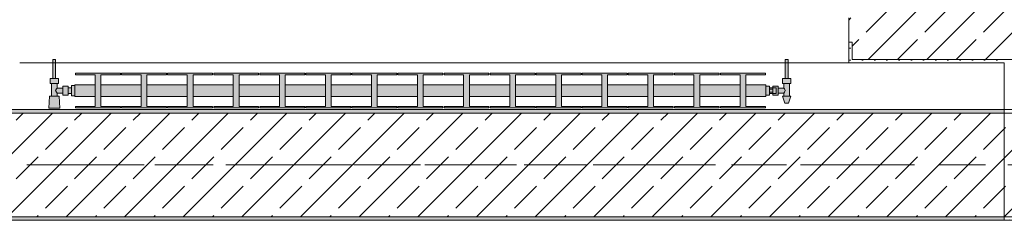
# Model space of a CAD drawing. Header units: metres. Extents: x -3.6 to 84.5, y -11 to 16.8.
# Tile 52 of 256: x 4.72 to 7.57, y 12.99 to 13.57. Entities that reach past the tile are written whole.
import ezdxf

# ---------------------------------------------------------------- set-up
doc = ezdxf.new("R2010")
doc.units = ezdxf.units.M
doc.header["$MEASUREMENT"] = 0
doc.linetypes.add('Achse', pattern=[0.2, 0.1, -0.05, 0, -0.05])
doc.linetypes.add('Strichlinie doppelt', pattern=[0.546806, 0.264583, -0.105833, 0.070556, -0.105833])
for name, color, linetype in [('451 - Universal.Achsen Raster', 7, 'Continuous'), ('604 - Struktur.Wand Aussen', 7, 'Continuous'), ('607 - Struktur.Stütze', 7, 'Continuous'), ('608 - Struktur.Träger', 7, 'Continuous'), ('801 - HKLSE.Heizung_ Klima_ Lüftung', 7, 'Continuous')]:
    doc.layers.add(name, color=color, linetype=linetype)
pattern_1 = [(45, (0, 0), (-0.01767767, 0.01767767), [0, -0.025])]
pattern_2 = [(45, (0, 0), (-0.0848528, 0.0848528), []), (45, (-0.04243, 0.04243), (-0.0848528, 0.0848528), [0.09, -0.03])]

msp = doc.modelspace()

# ---------------------------------------------------------------- hatches: boundary and pattern name
at = {"layer": '604 - Struktur.Wand Aussen', "linetype": 'Continuous', "lineweight": 0, "true_color": 0x000000}
h = msp.add_hatch(dxfattribs=at)
h.set_pattern_fill('Beton__Stahlbeton_0001', color=18, style=0, pattern_type=2)
h.set_pattern_definition(pattern_2)
h.paths.add_polyline_path([(7.12, 13.505), (7.13, 13.505), (7.13, 13.455), (8.31, 13.455), (8.31, 13.505), (8.32, 13.505), (8.32, 13.575), (8.31, 13.575), (8.28, 13.575), (8.28, 13.695), (7.16, 13.695), (7.16, 13.575), (7.13, 13.575), (7.12, 13.575)])
h = msp.add_hatch(dxfattribs=at)
h.set_pattern_fill('Gips_0001', color=18, style=0, pattern_type=2)
h.set_pattern_definition(pattern_1)
h.paths.add_polyline_path([(7.13, 13.445), (7.13, 13.505), (7.12, 13.505), (7.12, 13.445)])
h = msp.add_hatch(dxfattribs=at)
h.set_pattern_fill('Gips_0001', color=18, style=0, pattern_type=2)
h.set_pattern_definition(pattern_1)
h.paths.add_polyline_path([(7.13, 13.445), (7.57, 13.445), (7.57, 13.455), (7.13, 13.455)])
at = {"layer": '607 - Struktur.Stütze', "linetype": 'Continuous', "lineweight": 0, "true_color": 0x000000}
h = msp.add_hatch(dxfattribs=at)
h.set_pattern_fill('Gips_0001', color=18, style=0, pattern_type=2)
h.set_pattern_definition(pattern_1)
h.paths.add_polyline_path([(7.57, 13.445), (7.57, 12.99), (7.67, 12.99), (7.67, 13), (7.58, 13), (7.58, 13.445)])
at = {"layer": '608 - Struktur.Träger', "linetype": 'Continuous', "lineweight": 0, "true_color": 0x000000}
h = msp.add_hatch(dxfattribs=at)
h.set_pattern_fill('Gips_0001', color=18, style=0, pattern_type=2)
h.set_pattern_definition(pattern_1)
h.paths.add_polyline_path([(4.29, 13.3), (7.57, 13.3), (7.57, 13.31), (4.29, 13.31)])
h = msp.add_hatch(dxfattribs=at)
h.set_pattern_fill('Beton__Stahlbeton_0001', color=18, style=0, pattern_type=2)
h.set_pattern_definition(pattern_2)
h.paths.add_polyline_path([(0.38, 13), (0.69, 13), (3.97, 13), (4.29, 13), (7.57, 13), (7.89, 13), (11.17, 13), (11.48, 13), (11.48, 13.3), (11.17, 13.3), (7.89, 13.3), (7.57, 13.3), (4.29, 13.3), (3.97, 13.3), (0.69, 13.3), (0.38, 13.3)])
h = msp.add_hatch(dxfattribs=at)
h.set_pattern_fill('Gips_0001', color=18, style=0, pattern_type=2)
h.set_pattern_definition(pattern_1)
h.paths.add_polyline_path([(4.29, 12.99), (7.57, 12.99), (7.57, 13), (4.29, 13)])
at = {"layer": '801 - HKLSE.Heizung_ Klima_ Lüftung', "linetype": 'Continuous', "lineweight": 0, "true_color": 0x3a3a3a}
for points in [[(4.88, 13.3503), (4.88, 13.3797), (4.87, 13.3797), (4.87, 13.373), (4.86, 13.373), (4.86, 13.378), (4.845, 13.378), (4.845, 13.372), (4.828, 13.372), (4.828, 13.386), (4.832, 13.386), (4.832, 13.4), (4.824, 13.4), (4.824, 13.455), (4.816, 13.455), (4.816, 13.4), (4.808, 13.4), (4.808, 13.386), (4.812, 13.386), (4.812, 13.349), (4.806, 13.349), (4.804, 13.314), (4.836, 13.314), (4.834, 13.349), (4.828, 13.349), (4.828, 13.358), (4.845, 13.358), (4.845, 13.352), (4.86, 13.352), (4.86, 13.357), (4.87, 13.357), (4.87, 13.3503)], [(6.88, 13.352), (6.89, 13.352), (6.89, 13.357), (6.9, 13.357), (6.9, 13.352), (6.915, 13.352), (6.915, 13.358), (6.932, 13.358), (6.932, 13.349), (6.928, 13.349), (6.935, 13.329), (6.945, 13.329), (6.952, 13.349), (6.948, 13.349), (6.948, 13.386), (6.952, 13.386), (6.952, 13.4), (6.944, 13.4), (6.944, 13.455), (6.936, 13.455), (6.936, 13.4), (6.928, 13.4), (6.928, 13.386), (6.932, 13.386), (6.932, 13.372), (6.915, 13.372), (6.915, 13.378), (6.9, 13.378), (6.9, 13.373), (6.89, 13.373), (6.89, 13.378), (6.88, 13.378)], [(4.88, 13.3817), (4.88, 13.3483), (4.9383, 13.3483), (4.9383, 13.3192), (4.8817, 13.3192), (4.8817, 13.315), (5.0117, 13.315), (5.0117, 13.3192), (4.955, 13.3192), (4.955, 13.3483), (5.0717, 13.3483), (5.0717, 13.3192), (5.015, 13.3192), (5.015, 13.315), (5.145, 13.315), (5.145, 13.3192), (5.0883, 13.3192), (5.0883, 13.3483), (5.205, 13.3483), (5.205, 13.3192), (5.1483, 13.3192), (5.1483, 13.315), (5.2783, 13.315), (5.2783, 13.3192), (5.2217, 13.3192), (5.2217, 13.3483), (5.3383, 13.3483), (5.3383, 13.3192), (5.2817, 13.3192), (5.2817, 13.315), (5.4117, 13.315), (5.4117, 13.3192), (5.355, 13.3192), (5.355, 13.3483), (5.4717, 13.3483), (5.4717, 13.3192), (5.415, 13.3192), (5.415, 13.315), (5.545, 13.315), (5.545, 13.3192), (5.4883, 13.3192), (5.4883, 13.3483), (5.605, 13.3483), (5.605, 13.3192), (5.5483, 13.3192), (5.5483, 13.315), (5.6783, 13.315), (5.6783, 13.3192), (5.6217, 13.3192), (5.6217, 13.3483), (5.7383, 13.3483), (5.7383, 13.3192), (5.6817, 13.3192), (5.6817, 13.315), (5.8117, 13.315), (5.8117, 13.3192), (5.755, 13.3192), (5.755, 13.3483), (5.8717, 13.3483), (5.8717, 13.3192), (5.815, 13.3192), (5.815, 13.315), (5.945, 13.315), (5.945, 13.3192), (5.8883, 13.3192), (5.8883, 13.3483), (6.005, 13.3483), (6.005, 13.3192), (5.9483, 13.3192), (5.9483, 13.315), (6.0783, 13.315), (6.0783, 13.3192), (6.0217, 13.3192), (6.0217, 13.3483), (6.1383, 13.3483), (6.1383, 13.3192), (6.0817, 13.3192), (6.0817, 13.315), (6.2117, 13.315), (6.2117, 13.3192), (6.155, 13.3192), (6.155, 13.3483), (6.2717, 13.3483), (6.2717, 13.3192), (6.215, 13.3192), (6.215, 13.315), (6.345, 13.315), (6.345, 13.3192), (6.2883, 13.3192), (6.2883, 13.3483), (6.405, 13.3483), (6.405, 13.3192), (6.3483, 13.3192), (6.3483, 13.315), (6.4783, 13.315), (6.4783, 13.3192), (6.4217, 13.3192), (6.4217, 13.3483), (6.5383, 13.3483), (6.5383, 13.3192), (6.4817, 13.3192), (6.4817, 13.315), (6.6117, 13.315), (6.6117, 13.3192), (6.555, 13.3192), (6.555, 13.3483), (6.6717, 13.3483), (6.6717, 13.3192), (6.615, 13.3192), (6.615, 13.315), (6.745, 13.315), (6.745, 13.3192), (6.6883, 13.3192), (6.6883, 13.3483), (6.805, 13.3483), (6.805, 13.3192), (6.7483, 13.3192), (6.7483, 13.315), (6.8783, 13.315), (6.8783, 13.3192), (6.8217, 13.3192), (6.8217, 13.3483), (6.88, 13.3483), (6.88, 13.3817), (6.8217, 13.3817), (6.8217, 13.4108), (6.8783, 13.4108), (6.8783, 13.415), (6.7483, 13.415), (6.7483, 13.4108), (6.805, 13.4108), (6.805, 13.3817), (6.6883, 13.3817), (6.6883, 13.4108), (6.745, 13.4108), (6.745, 13.415), (6.615, 13.415), (6.615, 13.4108), (6.6717, 13.4108), (6.6717, 13.3817), (6.555, 13.3817), (6.555, 13.4108), (6.6117, 13.4108), (6.6117, 13.415), (6.4817, 13.415), (6.4817, 13.4108), (6.5383, 13.4108), (6.5383, 13.3817), (6.4217, 13.3817), (6.4217, 13.4108), (6.4783, 13.4108), (6.4783, 13.415), (6.3483, 13.415), (6.3483, 13.4108), (6.405, 13.4108), (6.405, 13.3817), (6.2883, 13.3817), (6.2883, 13.4108), (6.345, 13.4108), (6.345, 13.415), (6.215, 13.415), (6.215, 13.4108), (6.2717, 13.4108), (6.2717, 13.3817), (6.155, 13.3817), (6.155, 13.4108), (6.2117, 13.4108), (6.2117, 13.415), (6.0817, 13.415), (6.0817, 13.4108), (6.1383, 13.4108), (6.1383, 13.3817), (6.0217, 13.3817), (6.0217, 13.4108), (6.0783, 13.4108), (6.0783, 13.415), (5.9483, 13.415), (5.9483, 13.4108), (6.005, 13.4108), (6.005, 13.3817), (5.8883, 13.3817), (5.8883, 13.4108), (5.945, 13.4108), (5.945, 13.415), (5.815, 13.415), (5.815, 13.4108), (5.8717, 13.4108), (5.8717, 13.3817), (5.755, 13.3817), (5.755, 13.4108), (5.8117, 13.4108), (5.8117, 13.415), (5.6817, 13.415), (5.6817, 13.4108), (5.7383, 13.4108), (5.7383, 13.3817), (5.6217, 13.3817), (5.6217, 13.4108), (5.6783, 13.4108), (5.6783, 13.415), (5.5483, 13.415), (5.5483, 13.4108), (5.605, 13.4108), (5.605, 13.3817), (5.4883, 13.3817), (5.4883, 13.4108), (5.545, 13.4108), (5.545, 13.415), (5.415, 13.415), (5.415, 13.4108), (5.4717, 13.4108), (5.4717, 13.3817), (5.355, 13.3817), (5.355, 13.4108), (5.4117, 13.4108), (5.4117, 13.415), (5.2817, 13.415), (5.2817, 13.4108), (5.3383, 13.4108), (5.3383, 13.3817), (5.2217, 13.3817), (5.2217, 13.4108), (5.2783, 13.4108), (5.2783, 13.415), (5.1483, 13.415), (5.1483, 13.4108), (5.205, 13.4108), (5.205, 13.3817), (5.0883, 13.3817), (5.0883, 13.4108), (5.145, 13.4108), (5.145, 13.415), (5.015, 13.415), (5.015, 13.4108), (5.0717, 13.4108), (5.0717, 13.3817), (4.955, 13.3817), (4.955, 13.4108), (5.0117, 13.4108), (5.0117, 13.415), (4.8817, 13.415), (4.8817, 13.4108), (4.9383, 13.4108), (4.9383, 13.3817)]]:
    msp.add_hatch(color=250, dxfattribs=at).paths.add_polyline_path(points)

# ---------------------------------------------------------------- linework, layer by layer
at = {"layer": '451 - Universal.Achsen Raster', "color": 160, "linetype": 'Strichlinie doppelt', "lineweight": 9, "true_color": 0x3232ff}
msp.add_line((64.935, 13.15), (-3.175, 13.15), dxfattribs=at)
at = {"layer": '604 - Struktur.Wand Aussen', "color": 7, "linetype": 'Continuous', "lineweight": 13}
for p, q in [((7.12, 13.575), (7.12, 13.505)), ((7.13, 13.455), (7.13, 13.505)), ((7.13, 13.455), (8.31, 13.455)), ((4.72, 13.445), (7.12, 13.445))]:
    msp.add_line(p, q, dxfattribs=at)
at = {"layer": '604 - Struktur.Wand Aussen', "color": 7, "linetype": 'Continuous', "lineweight": 5}
for p, q in [((7.12, 13.505), (7.12, 13.455)), ((7.13, 13.505), (7.12, 13.505)), ((7.12, 13.455), (7.12, 13.445)), ((7.13, 13.445), (7.12, 13.445))]:
    msp.add_line(p, q, dxfattribs=at)
at = {"layer": '604 - Struktur.Wand Aussen', "color": 7, "linetype": 'Continuous', "lineweight": 5, "flags": 128}
msp.add_lwpolyline([(7.13, 13.445), (7.57, 13.445)], dxfattribs=at)
at = {"layer": '607 - Struktur.Stütze', "color": 7, "linetype": 'Continuous', "lineweight": 5, "flags": 128}
msp.add_lwpolyline([(7.57, 13.445), (7.57, 12.99), (7.67, 12.99)], dxfattribs=at)
at = {"layer": '608 - Struktur.Träger', "color": 7, "linetype": 'Continuous', "lineweight": 13}
for p, q in [((0.38, 13.31), (11.48, 13.31)), ((7.57, 13.3), (4.29, 13.3)), ((7.89, 13.3), (7.57, 13.3)), ((0.38, 12.99), (11.48, 12.99))]:
    msp.add_line(p, q, dxfattribs=at)
at = {"layer": '608 - Struktur.Träger', "color": 7, "linetype": 'Continuous', "lineweight": 5}
for p, q in [((7.57, 13.31), (4.29, 13.31)), ((7.57, 13.31), (7.57, 13.3)), ((7.57, 13), (7.57, 12.99)), ((7.57, 12.99), (4.29, 12.99))]:
    msp.add_line(p, q, dxfattribs=at)
at = {"layer": '608 - Struktur.Träger', "color": 7, "linetype": 'Achse', "lineweight": 9}
msp.add_line((0.38, 13.15), (11.48, 13.15), dxfattribs=at)
at = {"layer": '608 - Struktur.Träger', "color": 7, "linetype": 'Continuous', "lineweight": 13, "flags": 128}
msp.add_lwpolyline([(11.48, 13), (11.17, 13), (7.89, 13), (7.57, 13), (4.29, 13), (3.97, 13), (0.69, 13), (0.38, 13)], dxfattribs=at)
at = {"layer": '801 - HKLSE.Heizung_ Klima_ Lüftung', "color": 7, "linetype": 'Continuous', "lineweight": 5, "true_color": 0xebebeb}
for p, q in [((4.8172, 13.455), (4.816, 13.455)), ((4.816, 13.455), (4.816, 13.4)), ((4.82, 13.455), (4.8172, 13.455)), ((4.8228, 13.455), (4.82, 13.455)), ((4.824, 13.455), (4.8228, 13.455)), ((4.824, 13.455), (4.824, 13.4)), ((6.936, 13.455), (6.9372, 13.455)), ((6.936, 13.455), (6.936, 13.4)), ((6.9372, 13.455), (6.94, 13.455)), ((6.94, 13.455), (6.9428, 13.455)), ((6.9428, 13.455), (6.944, 13.455)), ((6.944, 13.455), (6.944, 13.4)), ((4.814, 13.4), (4.808, 13.4)), ((4.808, 13.4), (4.808, 13.386)), ((4.826, 13.4), (4.814, 13.4)), ((4.8172, 13.4), (4.816, 13.4)), ((4.82, 13.4), (4.8172, 13.4)), ((4.8228, 13.4), (4.82, 13.4)), ((4.824, 13.4), (4.8228, 13.4)), ((4.832, 13.4), (4.826, 13.4)), ((4.832, 13.4), (4.832, 13.386)), ((4.8817, 13.415), (4.8817, 13.4108)), ((5.0117, 13.415), (4.8817, 13.415)), ((4.8817, 13.415), (4.8817, 13.4108)), ((4.8817, 13.4108), (4.9383, 13.4108)), ((4.9383, 13.4108), (4.9383, 13.3192)), ((4.955, 13.3192), (4.955, 13.4108)), ((4.955, 13.4108), (5.0117, 13.4108)), ((5.0117, 13.4108), (5.0117, 13.415)), ((5.015, 13.415), (5.015, 13.4108)), ((5.145, 13.415), (5.015, 13.415)), ((5.015, 13.415), (5.015, 13.4108)), ((5.015, 13.4108), (5.0717, 13.4108)), ((5.0717, 13.4108), (5.0717, 13.3192)), ((5.0883, 13.3192), (5.0883, 13.4108)), ((5.0883, 13.4108), (5.145, 13.4108)), ((5.145, 13.4108), (5.145, 13.415)), ((5.145, 13.4108), (5.145, 13.415)), ((5.2783, 13.415), (5.1483, 13.415)), ((5.1483, 13.415), (5.1483, 13.4108)), ((5.1483, 13.4108), (5.205, 13.4108)), ((5.205, 13.4108), (5.205, 13.3192)), ((5.2217, 13.3192), (5.2217, 13.4108)), ((5.2217, 13.4108), (5.2783, 13.4108)), ((5.2783, 13.4108), (5.2783, 13.415)), ((5.2783, 13.4108), (5.2783, 13.415)), ((5.4117, 13.415), (5.2817, 13.415)), ((5.2817, 13.415), (5.2817, 13.4108)), ((5.2817, 13.4108), (5.3383, 13.4108)), ((5.3383, 13.4108), (5.3383, 13.3192)), ((5.355, 13.3192), (5.355, 13.4108)), ((5.355, 13.4108), (5.4117, 13.4108)), ((5.4117, 13.4108), (5.4117, 13.415)), ((5.415, 13.415), (5.415, 13.4108)), ((5.545, 13.415), (5.415, 13.415)), ((5.415, 13.415), (5.415, 13.4108)), ((5.415, 13.4108), (5.4717, 13.4108)), ((5.4717, 13.4108), (5.4717, 13.3192)), ((5.4883, 13.3192), (5.4883, 13.4108)), ((5.4883, 13.4108), (5.545, 13.4108)), ((5.545, 13.4108), (5.545, 13.415)), ((5.545, 13.4108), (5.545, 13.415)), ((5.6783, 13.415), (5.5483, 13.415)), ((5.5483, 13.415), (5.5483, 13.4108)), ((5.5483, 13.4108), (5.605, 13.4108)), ((5.605, 13.4108), (5.605, 13.3192)), ((5.6217, 13.3192), (5.6217, 13.4108)), ((5.6217, 13.4108), (5.6783, 13.4108)), ((5.6783, 13.4108), (5.6783, 13.415)), ((5.6817, 13.415), (5.6817, 13.4108)), ((5.8117, 13.415), (5.6817, 13.415)), ((5.6817, 13.415), (5.6817, 13.4108)), ((5.6817, 13.4108), (5.7383, 13.4108)), ((5.7383, 13.4108), (5.7383, 13.3192)), ((5.755, 13.3192), (5.755, 13.4108)), ((5.755, 13.4108), (5.8117, 13.4108)), ((5.8117, 13.4108), (5.8117, 13.415)), ((5.945, 13.415), (5.815, 13.415)), ((5.815, 13.415), (5.815, 13.4108)), ((5.815, 13.4108), (5.8717, 13.4108)), ((5.8717, 13.4108), (5.8717, 13.3192)), ((5.8883, 13.3192), (5.8883, 13.4108)), ((5.8883, 13.4108), (5.945, 13.4108)), ((5.945, 13.4108), (5.945, 13.415)), ((5.945, 13.4108), (5.945, 13.415)), ((6.0783, 13.415), (5.9483, 13.415)), ((5.9483, 13.415), (5.9483, 13.4108)), ((5.9483, 13.4108), (6.005, 13.4108)), ((6.005, 13.4108), (6.005, 13.3192)), ((6.0217, 13.3192), (6.0217, 13.4108)), ((6.0217, 13.4108), (6.0783, 13.4108)), ((6.0783, 13.4108), (6.0783, 13.415)), ((6.0783, 13.4108), (6.0783, 13.415)), ((6.0817, 13.415), (6.0817, 13.4108)), ((6.2117, 13.415), (6.0817, 13.415)), ((6.0817, 13.415), (6.0817, 13.4108)), ((6.0817, 13.4108), (6.1383, 13.4108)), ((6.1383, 13.4108), (6.1383, 13.3192)), ((6.155, 13.3192), (6.155, 13.4108)), ((6.155, 13.4108), (6.2117, 13.4108)), ((6.2117, 13.4108), (6.2117, 13.415)), ((6.345, 13.415), (6.215, 13.415)), ((6.215, 13.415), (6.215, 13.4108)), ((6.215, 13.4108), (6.2717, 13.4108)), ((6.2717, 13.4108), (6.2717, 13.3192)), ((6.2883, 13.3192), (6.2883, 13.4108)), ((6.2883, 13.4108), (6.345, 13.4108)), ((6.345, 13.4108), (6.345, 13.415)), ((6.4783, 13.415), (6.3483, 13.415)), ((6.3483, 13.415), (6.3483, 13.4108)), ((6.3483, 13.4108), (6.405, 13.4108)), ((6.405, 13.4108), (6.405, 13.3192)), ((6.4217, 13.3192), (6.4217, 13.4108)), ((6.4217, 13.4108), (6.4783, 13.4108)), ((6.4783, 13.4108), (6.4783, 13.415)), ((6.4783, 13.4108), (6.4783, 13.415)), ((6.4817, 13.415), (6.4817, 13.4108)), ((6.6117, 13.415), (6.4817, 13.415)), ((6.4817, 13.415), (6.4817, 13.4108)), ((6.4817, 13.4108), (6.5383, 13.4108)), ((6.5383, 13.4108), (6.5383, 13.3192)), ((6.555, 13.3192), (6.555, 13.4108)), ((6.555, 13.4108), (6.6117, 13.4108)), ((6.6117, 13.4108), (6.6117, 13.415)), ((6.615, 13.415), (6.615, 13.4108)), ((6.745, 13.415), (6.615, 13.415)), ((6.615, 13.415), (6.615, 13.4108)), ((6.615, 13.4108), (6.6717, 13.4108)), ((6.6717, 13.4108), (6.6717, 13.3192)), ((6.6883, 13.3192), (6.6883, 13.4108)), ((6.6883, 13.4108), (6.745, 13.4108)), ((6.745, 13.4108), (6.745, 13.415)), ((6.745, 13.4108), (6.745, 13.415)), ((6.7483, 13.415), (6.7483, 13.4108)), ((6.8783, 13.415), (6.7483, 13.415)), ((6.7483, 13.415), (6.7483, 13.4108)), ((6.7483, 13.4108), (6.805, 13.4108)), ((6.805, 13.4108), (6.805, 13.3192)), ((6.8217, 13.3192), (6.8217, 13.4108)), ((6.8217, 13.4108), (6.8783, 13.4108)), ((6.8783, 13.4108), (6.8783, 13.415)), ((6.928, 13.4), (6.934, 13.4)), ((6.928, 13.4), (6.928, 13.386)), ((6.934, 13.4), (6.946, 13.4)), ((6.936, 13.4), (6.9372, 13.4)), ((6.9372, 13.4), (6.94, 13.4)), ((6.94, 13.4), (6.9428, 13.4)), ((6.9428, 13.4), (6.944, 13.4)), ((6.946, 13.4), (6.952, 13.4)), ((6.952, 13.4), (6.952, 13.386)), ((4.814, 13.386), (4.808, 13.386)), ((4.812, 13.386), (4.812, 13.349)), ((4.826, 13.386), (4.814, 13.386)), ((4.8253, 13.3679), (4.8239, 13.365)), ((4.8263, 13.3699), (4.8258, 13.3689)), ((4.832, 13.386), (4.826, 13.386)), ((4.828, 13.372), (4.8263, 13.3699)), ((4.828, 13.386), (4.828, 13.372)), ((4.828, 13.372), (4.845, 13.372)), ((4.845, 13.378), (4.845, 13.3715)), ((4.845, 13.378), (4.86, 13.378)), ((4.845, 13.3715), (4.845, 13.3585)), ((4.86, 13.378), (4.86, 13.3715)), ((4.86, 13.373), (4.87, 13.373)), ((4.86, 13.3715), (4.86, 13.3585)), ((4.87, 13.3797), (4.87, 13.365)), ((4.87, 13.3797), (4.88, 13.3797)), ((4.87, 13.3797), (4.87, 13.365)), ((4.87, 13.3797), (4.88, 13.3797)), ((4.87, 13.373), (4.87, 13.3707)), ((4.87, 13.3707), (4.87, 13.365)), ((4.88, 13.3817), (4.88, 13.3768)), ((4.88, 13.3817), (4.9383, 13.3817)), ((4.88, 13.3768), (4.88, 13.365)), ((4.955, 13.3817), (5.0717, 13.3817)), ((5.0883, 13.3817), (5.205, 13.3817)), ((5.2217, 13.3817), (5.3383, 13.3817)), ((5.355, 13.3817), (5.4717, 13.3817)), ((5.4883, 13.3817), (5.605, 13.3817)), ((5.6217, 13.3817), (5.7383, 13.3817)), ((5.755, 13.3817), (5.8717, 13.3817)), ((5.8883, 13.3817), (6.005, 13.3817)), ((6.0217, 13.3817), (6.1383, 13.3817)), ((6.155, 13.3817), (6.2717, 13.3817)), ((6.2883, 13.3817), (6.405, 13.3817)), ((6.4217, 13.3817), (6.5383, 13.3817)), ((6.555, 13.3817), (6.6717, 13.3817)), ((6.6883, 13.3817), (6.805, 13.3817)), ((6.8217, 13.3817), (6.88, 13.3817)), ((6.88, 13.3817), (6.88, 13.3768)), ((6.88, 13.378), (6.89, 13.378)), ((6.88, 13.3768), (6.88, 13.365)), ((6.89, 13.378), (6.89, 13.365)), ((6.9, 13.373), (6.89, 13.373)), ((6.89, 13.3693), (6.9, 13.3693)), ((6.9, 13.373), (6.9, 13.378)), ((6.9, 13.378), (6.9, 13.3715)), ((6.915, 13.378), (6.9, 13.378)), ((6.9, 13.373), (6.9, 13.3707)), ((6.9, 13.373), (6.91, 13.373)), ((6.9, 13.373), (6.9, 13.3707)), ((6.9, 13.3715), (6.9, 13.3693)), ((6.9, 13.3707), (6.9, 13.365)), ((6.9, 13.3707), (6.9, 13.3693)), ((6.9, 13.3693), (6.9, 13.365)), ((6.91, 13.373), (6.91, 13.3707)), ((6.91, 13.3707), (6.91, 13.365)), ((6.915, 13.378), (6.915, 13.3715)), ((6.932, 13.372), (6.915, 13.372)), ((6.915, 13.3715), (6.915, 13.3585)), ((6.928, 13.386), (6.934, 13.386)), ((6.932, 13.386), (6.932, 13.372)), ((6.932, 13.372), (6.9337, 13.3699)), ((6.9337, 13.3699), (6.9342, 13.3689)), ((6.934, 13.386), (6.946, 13.386)), ((6.9347, 13.3679), (6.9361, 13.365)), ((6.946, 13.386), (6.952, 13.386)), ((6.948, 13.386), (6.948, 13.349)), ((4.806, 13.349), (4.804, 13.314)), ((4.8101, 13.349), (4.806, 13.349)), ((4.82, 13.349), (4.8101, 13.349)), ((4.8299, 13.349), (4.82, 13.349)), ((4.8239, 13.365), (4.8253, 13.3621)), ((4.8258, 13.3611), (4.8263, 13.3601)), ((4.8263, 13.3601), (4.828, 13.358)), ((4.828, 13.358), (4.828, 13.349)), ((4.828, 13.358), (4.845, 13.358)), ((4.834, 13.349), (4.8299, 13.349)), ((4.834, 13.349), (4.836, 13.314)), ((4.845, 13.3585), (4.845, 13.352)), ((4.845, 13.352), (4.86, 13.352)), ((4.86, 13.3585), (4.86, 13.352)), ((4.86, 13.357), (4.87, 13.357)), ((4.87, 13.365), (4.87, 13.3503)), ((4.87, 13.365), (4.87, 13.3503)), ((4.87, 13.365), (4.87, 13.3593)), ((4.87, 13.3593), (4.87, 13.357)), ((4.87, 13.3503), (4.88, 13.3503)), ((4.87, 13.3503), (4.88, 13.3503)), ((4.87, 13.3503), (4.88, 13.3503)), ((4.87, 13.3503), (4.88, 13.3503)), ((4.88, 13.365), (4.88, 13.3532)), ((4.88, 13.3532), (4.88, 13.3483)), ((4.88, 13.3483), (4.9383, 13.3483)), ((4.955, 13.3483), (5.0717, 13.3483)), ((5.0883, 13.3483), (5.205, 13.3483)), ((5.2217, 13.3483), (5.3383, 13.3483)), ((5.355, 13.3483), (5.4717, 13.3483)), ((5.4883, 13.3483), (5.605, 13.3483)), ((5.6217, 13.3483), (5.7383, 13.3483)), ((5.755, 13.3483), (5.8717, 13.3483)), ((5.8883, 13.3483), (6.005, 13.3483)), ((6.0217, 13.3483), (6.1383, 13.3483)), ((6.155, 13.3483), (6.2717, 13.3483)), ((6.2883, 13.3483), (6.405, 13.3483)), ((6.4217, 13.3483), (6.5383, 13.3483)), ((6.555, 13.3483), (6.6717, 13.3483)), ((6.6883, 13.3483), (6.805, 13.3483)), ((6.8217, 13.3483), (6.88, 13.3483)), ((6.88, 13.365), (6.88, 13.3532)), ((6.88, 13.3532), (6.88, 13.3483)), ((6.88, 13.352), (6.89, 13.352)), ((6.88, 13.352), (6.89, 13.352)), ((6.88, 13.352), (6.89, 13.352)), ((6.88, 13.352), (6.89, 13.352)), ((6.89, 13.365), (6.89, 13.352)), ((6.89, 13.3607), (6.9, 13.3607)), ((6.9, 13.357), (6.89, 13.357)), ((6.9, 13.365), (6.9, 13.3607)), ((6.9, 13.365), (6.9, 13.3593)), ((6.9, 13.3607), (6.9, 13.3585)), ((6.9, 13.3607), (6.9, 13.3593)), ((6.9, 13.3593), (6.9, 13.357)), ((6.9, 13.3593), (6.9, 13.357)), ((6.9, 13.3585), (6.9, 13.352)), ((6.9, 13.357), (6.91, 13.357)), ((6.9, 13.352), (6.9, 13.357)), ((6.915, 13.352), (6.9, 13.352)), ((6.91, 13.365), (6.91, 13.3593)), ((6.91, 13.3593), (6.91, 13.357)), ((6.915, 13.3585), (6.915, 13.352)), ((6.932, 13.358), (6.915, 13.358)), ((6.928, 13.349), (6.9315, 13.349)), ((6.928, 13.349), (6.935, 13.329)), ((6.9315, 13.349), (6.94, 13.349)), ((6.9337, 13.3601), (6.932, 13.358)), ((6.932, 13.358), (6.932, 13.349)), ((6.9342, 13.3611), (6.9337, 13.3601)), ((6.9361, 13.365), (6.9347, 13.3621)), ((6.94, 13.349), (6.9485, 13.349)), ((6.952, 13.349), (6.945, 13.329)), ((6.9485, 13.349), (6.952, 13.349)), ((4.8087, 13.314), (4.804, 13.314)), ((4.804, 13.314), (4.8087, 13.314)), ((4.82, 13.314), (4.8087, 13.314)), ((4.8087, 13.314), (4.82, 13.314)), ((4.8313, 13.314), (4.82, 13.314)), ((4.82, 13.314), (4.8313, 13.314)), ((4.8313, 13.314), (4.836, 13.314)), ((4.836, 13.314), (4.8313, 13.314)), ((4.8817, 13.3192), (4.8817, 13.315)), ((4.9383, 13.3192), (4.8817, 13.3192)), ((4.8817, 13.3192), (4.8817, 13.315)), ((4.8817, 13.315), (5.0117, 13.315)), ((4.8817, 13.315), (5.0117, 13.315)), ((5.0117, 13.3192), (4.955, 13.3192)), ((5.0117, 13.315), (5.0117, 13.3192)), ((5.015, 13.3192), (5.015, 13.315)), ((5.0717, 13.3192), (5.015, 13.3192)), ((5.015, 13.3192), (5.015, 13.315)), ((5.015, 13.315), (5.145, 13.315)), ((5.015, 13.315), (5.145, 13.315)), ((5.145, 13.3192), (5.0883, 13.3192)), ((5.145, 13.315), (5.145, 13.3192)), ((5.145, 13.315), (5.145, 13.3192)), ((5.205, 13.3192), (5.1483, 13.3192)), ((5.1483, 13.3192), (5.1483, 13.315)), ((5.1483, 13.315), (5.2783, 13.315)), ((5.1483, 13.315), (5.2783, 13.315)), ((5.2783, 13.3192), (5.2217, 13.3192)), ((5.2783, 13.315), (5.2783, 13.3192)), ((5.2783, 13.315), (5.2783, 13.3192)), ((5.3383, 13.3192), (5.2817, 13.3192)), ((5.2817, 13.3192), (5.2817, 13.315)), ((5.2817, 13.315), (5.4117, 13.315)), ((5.2817, 13.315), (5.4117, 13.315)), ((5.4117, 13.3192), (5.355, 13.3192)), ((5.4117, 13.315), (5.4117, 13.3192)), ((5.415, 13.3192), (5.415, 13.315)), ((5.4717, 13.3192), (5.415, 13.3192)), ((5.415, 13.3192), (5.415, 13.315)), ((5.415, 13.315), (5.545, 13.315)), ((5.415, 13.315), (5.545, 13.315)), ((5.545, 13.3192), (5.4883, 13.3192)), ((5.545, 13.315), (5.545, 13.3192)), ((5.545, 13.315), (5.545, 13.3192)), ((5.605, 13.3192), (5.5483, 13.3192)), ((5.5483, 13.3192), (5.5483, 13.315)), ((5.5483, 13.315), (5.6783, 13.315)), ((5.5483, 13.315), (5.6783, 13.315)), ((5.6783, 13.3192), (5.6217, 13.3192)), ((5.6783, 13.315), (5.6783, 13.3192)), ((5.6817, 13.3192), (5.6817, 13.315)), ((5.7383, 13.3192), (5.6817, 13.3192)), ((5.6817, 13.3192), (5.6817, 13.315)), ((5.6817, 13.315), (5.8117, 13.315)), ((5.6817, 13.315), (5.8117, 13.315)), ((5.8117, 13.3192), (5.755, 13.3192)), ((5.8117, 13.315), (5.8117, 13.3192)), ((5.8717, 13.3192), (5.815, 13.3192)), ((5.815, 13.3192), (5.815, 13.315)), ((5.815, 13.315), (5.945, 13.315)), ((5.815, 13.315), (5.945, 13.315)), ((5.945, 13.3192), (5.8883, 13.3192)), ((5.945, 13.315), (5.945, 13.3192)), ((5.945, 13.315), (5.945, 13.3192)), ((6.005, 13.3192), (5.9483, 13.3192)), ((5.9483, 13.3192), (5.9483, 13.315)), ((5.9483, 13.315), (6.0783, 13.315)), ((5.9483, 13.315), (6.0783, 13.315)), ((6.0783, 13.3192), (6.0217, 13.3192)), ((6.0783, 13.315), (6.0783, 13.3192)), ((6.0783, 13.315), (6.0783, 13.3192)), ((6.0817, 13.3192), (6.0817, 13.315)), ((6.1383, 13.3192), (6.0817, 13.3192)), ((6.0817, 13.3192), (6.0817, 13.315)), ((6.0817, 13.315), (6.2117, 13.315)), ((6.0817, 13.315), (6.2117, 13.315)), ((6.2117, 13.3192), (6.155, 13.3192)), ((6.2117, 13.315), (6.2117, 13.3192)), ((6.2717, 13.3192), (6.215, 13.3192)), ((6.215, 13.3192), (6.215, 13.315)), ((6.215, 13.315), (6.345, 13.315)), ((6.215, 13.315), (6.345, 13.315)), ((6.345, 13.3192), (6.2883, 13.3192)), ((6.345, 13.315), (6.345, 13.3192)), ((6.405, 13.3192), (6.3483, 13.3192)), ((6.3483, 13.3192), (6.3483, 13.315)), ((6.3483, 13.315), (6.4783, 13.315)), ((6.3483, 13.315), (6.4783, 13.315)), ((6.4783, 13.3192), (6.4217, 13.3192)), ((6.4783, 13.315), (6.4783, 13.3192)), ((6.4783, 13.315), (6.4783, 13.3192)), ((6.4817, 13.3192), (6.4817, 13.315)), ((6.5383, 13.3192), (6.4817, 13.3192)), ((6.4817, 13.3192), (6.4817, 13.315)), ((6.4817, 13.315), (6.6117, 13.315)), ((6.4817, 13.315), (6.6117, 13.315)), ((6.6117, 13.3192), (6.555, 13.3192)), ((6.6117, 13.315), (6.6117, 13.3192)), ((6.615, 13.3192), (6.615, 13.315)), ((6.6717, 13.3192), (6.615, 13.3192)), ((6.615, 13.3192), (6.615, 13.315)), ((6.615, 13.315), (6.745, 13.315)), ((6.615, 13.315), (6.745, 13.315)), ((6.745, 13.3192), (6.6883, 13.3192)), ((6.745, 13.315), (6.745, 13.3192)), ((6.745, 13.315), (6.745, 13.3192)), ((6.7483, 13.3192), (6.7483, 13.315)), ((6.805, 13.3192), (6.7483, 13.3192)), ((6.7483, 13.3192), (6.7483, 13.315)), ((6.7483, 13.315), (6.8783, 13.315)), ((6.7483, 13.315), (6.8783, 13.315)), ((6.8783, 13.3192), (6.8217, 13.3192)), ((6.8783, 13.315), (6.8783, 13.3192)), ((6.935, 13.329), (6.9365, 13.329)), ((6.9365, 13.329), (6.94, 13.329)), ((6.94, 13.329), (6.9435, 13.329)), ((6.9435, 13.329), (6.945, 13.329))]:
    msp.add_line(p, q, dxfattribs=at)

doc.saveas('drawing.dxf')
